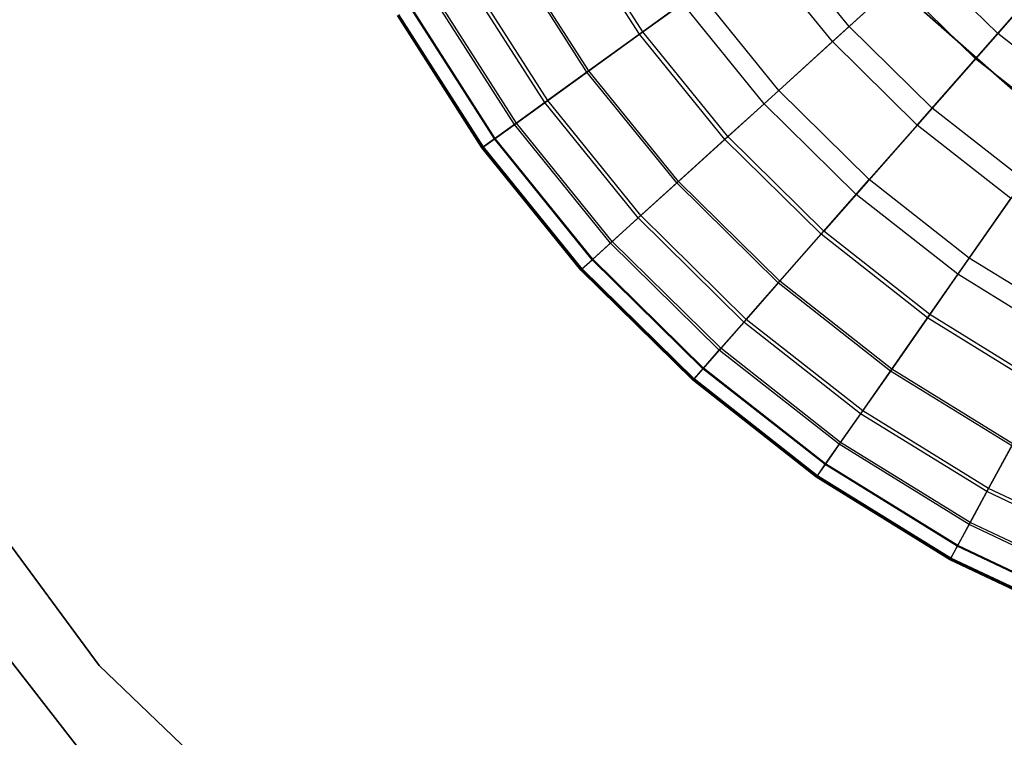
# Model space of a CAD drawing. Extents: x -91 to 91, y -91 to 262.
# Tile 148 of 256: x -34 to -13, y -30 to -15. Entities that reach past the tile are written whole.
import ezdxf

# ---------------------------------------------------------------- set-up
doc = ezdxf.new("R2010")
doc.units = 0
doc.header["$LTSCALE"] = 25.4
doc.layers.get('0').update_dxf_attribs({"linetype": 'CONTINUOUS'})

# ---------------------------------------------------------------- blocks, each defined once
blk = doc.blocks.new('ETE0_STL_1')
at = {"color": 0}
for p, q in [((-20.702, -14.93, 200.254), (-22.243, -12.519, 200.254)), ((-20.702, -14.93, 200.254), (-22.243, -12.519, 200.254)), ((-20.772, -14.981, 229.418), (-22.318, -12.561, 229.418)), ((-20.772, -14.981, 229.418), (-22.318, -12.561, 229.418)), ((-16.321, -14.814, 194.123), (-17.877, -12.893, 194.123)), ((-16.321, -14.814, 194.123), (-17.877, -12.893, 194.123)), ((-21.887, -15.785, 203.322), (-23.517, -13.236, 203.322)), ((-21.887, -15.785, 203.322), (-23.517, -13.236, 203.322)), ((-21.846, -15.756, 226.958), (-23.473, -13.211, 226.958)), ((-21.846, -15.756, 226.958), (-23.473, -13.211, 226.958)), ((-16.677, -15.137, 233.679), (-18.267, -13.175, 233.679)), ((-16.677, -15.137, 233.679), (-18.267, -13.175, 233.679)), ((-16.321, -14.814, 194.123), (-14.761, -13.398, 190.531)), ((-16.321, -14.814, 194.123), (-14.761, -13.398, 190.531)), ((-13.168, -14.966, 190.531), (-14.761, -13.398, 190.531)), ((-13.168, -14.966, 190.531), (-14.761, -13.398, 190.531)), ((-22.782, -16.431, 206.111), (-24.479, -13.777, 206.111)), ((-22.782, -16.431, 206.111), (-24.479, -13.777, 206.111)), ((-22.721, -16.387, 224.424), (-24.413, -13.74, 224.424)), ((-22.721, -16.387, 224.424), (-24.413, -13.74, 224.424)), ((-15.291, -13.879, 235.628), (-16.677, -15.137, 233.679)), ((-15.291, -13.879, 235.628), (-16.677, -15.137, 233.679)), ((-15.396, -13.912, 158.5), (-11.914, -16.989, 158.5)), ((-11.914, -16.989, 159.5), (-15.396, -13.912, 159.5)), ((-11.914, -16.989, 159.5), (-15.396, -13.912, 159.5)), ((-15.396, -13.912, 158.5), (-11.914, -16.989, 158.5)), ((-13.641, -15.503, 235.628), (-15.291, -13.879, 235.628)), ((-13.641, -15.503, 235.628), (-15.291, -13.879, 235.628)), ((-13.641, -15.503, 235.628), (-12.308, -13.989, 237.355)), ((-13.641, -15.503, 235.628), (-12.308, -13.989, 237.355)), ((-23.426, -16.895, 208.674), (-25.17, -14.166, 208.674)), ((-23.426, -16.895, 208.674), (-25.17, -14.166, 208.674)), ((-23.385, -16.866, 221.885), (-25.126, -14.141, 221.885)), ((-23.385, -16.866, 221.885), (-25.126, -14.141, 221.885)), ((-20.772, -14.981, 229.418), (-19.515, -14.075, 231.754)), ((-20.772, -14.981, 229.418), (-19.515, -14.075, 231.754)), ((-17.817, -16.172, 231.754), (-19.515, -14.075, 231.754)), ((-17.817, -16.172, 231.754), (-19.515, -14.075, 231.754)), ((-12.417, -14.113, 188.302), (-13.168, -14.966, 190.531)), ((-12.417, -14.113, 188.302), (-13.168, -14.966, 190.531)), ((-23.837, -17.192, 219.385), (-25.612, -14.415, 219.385)), ((-23.837, -17.192, 219.385), (-25.612, -14.415, 219.385)), ((-19.856, -14.32, 198.306), (-20.702, -14.93, 200.254)), ((-19.856, -14.32, 198.306), (-20.702, -14.93, 200.254)), ((-18.127, -16.454, 198.306), (-19.856, -14.32, 198.306)), ((-18.127, -16.454, 198.306), (-19.856, -14.32, 198.306)), ((-24.117, -17.394, 216.234), (-25.913, -14.584, 216.234)), ((-24.117, -17.394, 216.234), (-25.913, -14.584, 216.234)), ((-24.097, -17.379, 213.7), (-25.891, -14.572, 213.7)), ((-24.097, -17.379, 213.7), (-25.891, -14.572, 213.7)), ((-24.084, -17.37, 216.921), (-25.878, -14.564, 216.921)), ((-24.084, -17.37, 216.921), (-25.878, -14.564, 216.921)), ((-23.852, -17.203, 211.096), (-25.628, -14.424, 211.096)), ((-23.852, -17.203, 211.096), (-25.628, -14.424, 211.096)), ((-18.127, -16.454, 198.306), (-16.321, -14.814, 194.123)), ((-18.127, -16.454, 198.306), (-16.321, -14.814, 194.123)), ((-14.559, -16.548, 194.123), (-16.321, -14.814, 194.123)), ((-14.559, -16.548, 194.123), (-16.321, -14.814, 194.123)), ((-20.702, -14.93, 200.254), (-21.887, -15.785, 203.322)), ((-20.702, -14.93, 200.254), (-21.887, -15.785, 203.322)), ((-21.846, -15.756, 226.958), (-20.772, -14.981, 229.418)), ((-21.846, -15.756, 226.958), (-20.772, -14.981, 229.418)), ((-18.964, -17.212, 229.418), (-20.772, -14.981, 229.418)), ((-18.964, -17.212, 229.418), (-20.772, -14.981, 229.418)), ((-18.9, -17.154, 200.254), (-20.702, -14.93, 200.254)), ((-18.9, -17.154, 200.254), (-20.702, -14.93, 200.254)), ((-13.168, -14.966, 190.531), (-14.559, -16.548, 194.123)), ((-13.168, -14.966, 190.531), (-14.559, -16.548, 194.123)), ((-11.409, -16.346, 190.531), (-13.168, -14.966, 190.531)), ((-11.409, -16.346, 190.531), (-13.168, -14.966, 190.531)), ((-16.677, -15.137, 233.679), (-17.817, -16.172, 231.754)), ((-16.677, -15.137, 233.679), (-17.817, -16.172, 231.754)), ((-14.878, -16.909, 233.679), (-16.677, -15.137, 233.679)), ((-14.878, -16.909, 233.679), (-16.677, -15.137, 233.679)), ((-14.878, -16.909, 233.679), (-13.641, -15.503, 235.628)), ((-14.878, -16.909, 233.679), (-13.641, -15.503, 235.628)), ((-11.819, -16.933, 235.628), (-13.641, -15.503, 235.628)), ((-11.819, -16.933, 235.628), (-13.641, -15.503, 235.628)), ((-21.887, -15.785, 203.322), (-22.782, -16.431, 206.111)), ((-21.887, -15.785, 203.322), (-22.782, -16.431, 206.111)), ((-22.721, -16.387, 224.424), (-21.846, -15.756, 226.958)), ((-22.721, -16.387, 224.424), (-21.846, -15.756, 226.958)), ((-19.982, -18.137, 203.322), (-21.887, -15.785, 203.322)), ((-19.982, -18.137, 203.322), (-21.887, -15.785, 203.322)), ((-19.944, -18.103, 226.958), (-21.846, -15.756, 226.958)), ((-19.944, -18.103, 226.958), (-21.846, -15.756, 226.958)), ((-17.817, -16.172, 231.754), (-18.964, -17.212, 229.418)), ((-17.817, -16.172, 231.754), (-18.964, -17.212, 229.418)), ((-15.894, -18.065, 231.754), (-17.817, -16.172, 231.754)), ((-15.894, -18.065, 231.754), (-17.817, -16.172, 231.754)), ((-22.782, -16.431, 206.111), (-23.426, -16.895, 208.674)), ((-22.782, -16.431, 206.111), (-23.426, -16.895, 208.674)), ((-23.385, -16.866, 221.885), (-22.721, -16.387, 224.424)), ((-23.385, -16.866, 221.885), (-22.721, -16.387, 224.424)), ((-20.799, -18.879, 206.111), (-22.782, -16.431, 206.111)), ((-20.799, -18.879, 206.111), (-22.782, -16.431, 206.111)), ((-20.743, -18.828, 224.424), (-22.721, -16.387, 224.424)), ((-20.743, -18.828, 224.424), (-22.721, -16.387, 224.424)), ((-18.9, -17.154, 200.254), (-18.127, -16.454, 198.306)), ((-18.9, -17.154, 200.254), (-18.127, -16.454, 198.306)), ((-16.171, -18.38, 198.306), (-18.127, -16.454, 198.306)), ((-16.171, -18.38, 198.306), (-18.127, -16.454, 198.306)), ((-14.559, -16.548, 194.123), (-16.171, -18.38, 198.306)), ((-14.559, -16.548, 194.123), (-16.171, -18.38, 198.306)), ((-12.615, -18.074, 194.123), (-14.559, -16.548, 194.123)), ((-12.615, -18.074, 194.123), (-14.559, -16.548, 194.123)), ((-23.426, -16.895, 208.674), (-23.852, -17.203, 211.096)), ((-23.426, -16.895, 208.674), (-23.852, -17.203, 211.096)), ((-23.837, -17.192, 219.385), (-23.385, -16.866, 221.885)), ((-23.837, -17.192, 219.385), (-23.385, -16.866, 221.885)), ((-21.387, -19.412, 208.674), (-23.426, -16.895, 208.674)), ((-21.387, -19.412, 208.674), (-23.426, -16.895, 208.674)), ((-21.349, -19.378, 221.885), (-23.385, -16.866, 221.885)), ((-21.349, -19.378, 221.885), (-23.385, -16.866, 221.885)), ((-15.894, -18.065, 231.754), (-14.878, -16.909, 233.679)), ((-15.894, -18.065, 231.754), (-14.878, -16.909, 233.679)), ((-12.891, -18.469, 233.679), (-14.878, -16.909, 233.679)), ((-12.891, -18.469, 233.679), (-14.878, -16.909, 233.679)), ((-23.852, -17.203, 211.096), (-24.097, -17.379, 213.7)), ((-23.852, -17.203, 211.096), (-24.097, -17.379, 213.7)), ((-24.084, -17.37, 216.921), (-23.837, -17.192, 219.385)), ((-24.084, -17.37, 216.921), (-23.837, -17.192, 219.385)), ((-21.776, -19.765, 211.096), (-23.852, -17.203, 211.096)), ((-21.776, -19.765, 211.096), (-23.852, -17.203, 211.096)), ((-21.762, -19.752, 219.385), (-23.837, -17.192, 219.385)), ((-21.762, -19.752, 219.385), (-23.837, -17.192, 219.385)), ((-19.982, -18.137, 203.322), (-18.9, -17.154, 200.254)), ((-19.982, -18.137, 203.322), (-18.9, -17.154, 200.254)), ((-18.964, -17.212, 229.418), (-19.944, -18.103, 226.958)), ((-18.964, -17.212, 229.418), (-19.944, -18.103, 226.958)), ((-16.917, -19.227, 229.418), (-18.964, -17.212, 229.418)), ((-16.917, -19.227, 229.418), (-18.964, -17.212, 229.418)), ((-16.86, -19.163, 200.254), (-18.9, -17.154, 200.254)), ((-16.86, -19.163, 200.254), (-18.9, -17.154, 200.254)), ((-24.117, -17.394, 216.234), (-24.084, -17.37, 216.921)), ((-24.117, -17.394, 216.234), (-24.084, -17.37, 216.921)), ((-24.097, -17.379, 213.7), (-24.117, -17.394, 216.234)), ((-24.097, -17.379, 213.7), (-24.117, -17.394, 216.234)), ((-22.018, -19.985, 216.234), (-24.117, -17.394, 216.234)), ((-22.018, -19.985, 216.234), (-24.117, -17.394, 216.234)), ((-22, -19.968, 213.7), (-24.097, -17.379, 213.7)), ((-22, -19.968, 213.7), (-24.097, -17.379, 213.7)), ((-21.988, -19.958, 216.921), (-24.084, -17.37, 216.921)), ((-21.988, -19.958, 216.921), (-24.084, -17.37, 216.921)), ((-20.799, -18.879, 206.111), (-19.982, -18.137, 203.322)), ((-20.799, -18.879, 206.111), (-19.982, -18.137, 203.322)), ((-19.944, -18.103, 226.958), (-20.743, -18.828, 224.424)), ((-19.944, -18.103, 226.958), (-20.743, -18.828, 224.424)), ((-17.826, -20.26, 203.322), (-19.982, -18.137, 203.322)), ((-17.826, -20.26, 203.322), (-19.982, -18.137, 203.322)), ((-17.792, -20.222, 226.958), (-19.944, -18.103, 226.958)), ((-17.792, -20.222, 226.958), (-19.944, -18.103, 226.958)), ((-16.917, -19.227, 229.418), (-15.894, -18.065, 231.754)), ((-16.917, -19.227, 229.418), (-15.894, -18.065, 231.754)), ((-13.772, -19.731, 231.754), (-15.894, -18.065, 231.754)), ((-13.772, -19.731, 231.754), (-15.894, -18.065, 231.754)), ((-12.615, -18.074, 194.123), (-14.012, -20.075, 198.306)), ((-12.615, -18.074, 194.123), (-14.012, -20.075, 198.306)), ((-16.171, -18.38, 198.306), (-16.86, -19.163, 200.254)), ((-16.171, -18.38, 198.306), (-16.86, -19.163, 200.254)), ((-14.012, -20.075, 198.306), (-16.171, -18.38, 198.306)), ((-14.012, -20.075, 198.306), (-16.171, -18.38, 198.306)), ((-13.772, -19.731, 231.754), (-12.891, -18.469, 233.679)), ((-13.772, -19.731, 231.754), (-12.891, -18.469, 233.679)), ((-21.387, -19.412, 208.674), (-20.799, -18.879, 206.111)), ((-21.387, -19.412, 208.674), (-20.799, -18.879, 206.111)), ((-20.743, -18.828, 224.424), (-21.349, -19.378, 221.885)), ((-20.743, -18.828, 224.424), (-21.349, -19.378, 221.885)), ((-18.555, -21.089, 206.111), (-20.799, -18.879, 206.111)), ((-18.555, -21.089, 206.111), (-20.799, -18.879, 206.111)), ((-18.505, -21.032, 224.424), (-20.743, -18.828, 224.424)), ((-18.505, -21.032, 224.424), (-20.743, -18.828, 224.424)), ((-16.86, -19.163, 200.254), (-17.826, -20.26, 203.322)), ((-16.86, -19.163, 200.254), (-17.826, -20.26, 203.322)), ((-17.792, -20.222, 226.958), (-16.917, -19.227, 229.418)), ((-17.792, -20.222, 226.958), (-16.917, -19.227, 229.418)), ((-14.658, -21.001, 229.418), (-16.917, -19.227, 229.418)), ((-14.658, -21.001, 229.418), (-16.917, -19.227, 229.418)), ((-14.609, -20.93, 200.254), (-16.86, -19.163, 200.254)), ((-14.609, -20.93, 200.254), (-16.86, -19.163, 200.254)), ((-21.776, -19.765, 211.096), (-21.387, -19.412, 208.674)), ((-21.776, -19.765, 211.096), (-21.387, -19.412, 208.674)), ((-21.349, -19.378, 221.885), (-21.762, -19.752, 219.385)), ((-21.349, -19.378, 221.885), (-21.762, -19.752, 219.385)), ((-19.079, -21.684, 208.674), (-21.387, -19.412, 208.674)), ((-19.079, -21.684, 208.674), (-21.387, -19.412, 208.674)), ((-19.045, -21.646, 221.885), (-21.349, -19.378, 221.885)), ((-19.045, -21.646, 221.885), (-21.349, -19.378, 221.885)), ((-22, -19.968, 213.7), (-21.776, -19.765, 211.096)), ((-22, -19.968, 213.7), (-21.776, -19.765, 211.096)), ((-21.762, -19.752, 219.385), (-21.988, -19.958, 216.921)), ((-21.762, -19.752, 219.385), (-21.988, -19.958, 216.921)), ((-19.426, -22.079, 211.096), (-21.776, -19.765, 211.096)), ((-19.426, -22.079, 211.096), (-21.776, -19.765, 211.096)), ((-19.414, -22.065, 219.385), (-21.762, -19.752, 219.385)), ((-19.414, -22.065, 219.385), (-21.762, -19.752, 219.385)), ((-14.658, -21.001, 229.418), (-13.772, -19.731, 231.754)), ((-14.658, -21.001, 229.418), (-13.772, -19.731, 231.754)), ((-11.476, -21.149, 231.754), (-13.772, -19.731, 231.754)), ((-11.476, -21.149, 231.754), (-13.772, -19.731, 231.754)), ((-21.988, -19.958, 216.921), (-22.018, -19.985, 216.234)), ((-21.988, -19.958, 216.921), (-22.018, -19.985, 216.234)), ((-22.018, -19.985, 216.234), (-22, -19.968, 213.7)), ((-22.018, -19.985, 216.234), (-22, -19.968, 213.7)), ((-19.642, -22.324, 216.234), (-22.018, -19.985, 216.234)), ((-19.642, -22.324, 216.234), (-22.018, -19.985, 216.234)), ((-19.626, -22.306, 213.7), (-22, -19.968, 213.7)), ((-19.626, -22.306, 213.7), (-22, -19.968, 213.7)), ((-19.615, -22.294, 216.921), (-21.988, -19.958, 216.921)), ((-19.615, -22.294, 216.921), (-21.988, -19.958, 216.921)), ((-17.826, -20.26, 203.322), (-18.555, -21.089, 206.111)), ((-17.826, -20.26, 203.322), (-18.555, -21.089, 206.111)), ((-18.505, -21.032, 224.424), (-17.792, -20.222, 226.958)), ((-18.505, -21.032, 224.424), (-17.792, -20.222, 226.958)), ((-15.445, -22.128, 203.322), (-17.826, -20.26, 203.322)), ((-15.445, -22.128, 203.322), (-17.826, -20.26, 203.322)), ((-15.416, -22.087, 226.958), (-17.792, -20.222, 226.958)), ((-15.416, -22.087, 226.958), (-17.792, -20.222, 226.958)), ((-14.012, -20.075, 198.306), (-14.609, -20.93, 200.254)), ((-14.012, -20.075, 198.306), (-14.609, -20.93, 200.254)), ((-11.676, -21.517, 198.306), (-14.012, -20.075, 198.306)), ((-11.676, -21.517, 198.306), (-14.012, -20.075, 198.306)), ((-18.555, -21.089, 206.111), (-19.079, -21.684, 208.674)), ((-18.555, -21.089, 206.111), (-19.079, -21.684, 208.674)), ((-19.045, -21.646, 221.885), (-18.505, -21.032, 224.424)), ((-19.045, -21.646, 221.885), (-18.505, -21.032, 224.424)), ((-16.077, -23.034, 206.111), (-18.555, -21.089, 206.111)), ((-16.077, -23.034, 206.111), (-18.555, -21.089, 206.111)), ((-16.034, -22.972, 224.424), (-18.505, -21.032, 224.424)), ((-16.034, -22.972, 224.424), (-18.505, -21.032, 224.424)), ((-14.609, -20.93, 200.254), (-15.445, -22.128, 203.322)), ((-14.609, -20.93, 200.254), (-15.445, -22.128, 203.322)), ((-15.416, -22.087, 226.958), (-14.658, -21.001, 229.418)), ((-15.416, -22.087, 226.958), (-14.658, -21.001, 229.418)), ((-12.214, -22.51, 229.418), (-14.658, -21.001, 229.418)), ((-12.214, -22.51, 229.418), (-14.658, -21.001, 229.418)), ((-12.173, -22.434, 200.254), (-14.609, -20.93, 200.254)), ((-12.173, -22.434, 200.254), (-14.609, -20.93, 200.254)), ((-19.079, -21.684, 208.674), (-19.426, -22.079, 211.096)), ((-19.079, -21.684, 208.674), (-19.426, -22.079, 211.096)), ((-19.414, -22.065, 219.385), (-19.045, -21.646, 221.885)), ((-19.414, -22.065, 219.385), (-19.045, -21.646, 221.885)), ((-16.531, -23.684, 208.674), (-19.079, -21.684, 208.674)), ((-16.531, -23.684, 208.674), (-19.079, -21.684, 208.674)), ((-16.502, -23.643, 221.885), (-19.045, -21.646, 221.885)), ((-16.502, -23.643, 221.885), (-19.045, -21.646, 221.885)), ((-19.426, -22.079, 211.096), (-19.626, -22.306, 213.7)), ((-19.426, -22.079, 211.096), (-19.626, -22.306, 213.7)), ((-19.615, -22.294, 216.921), (-19.414, -22.065, 219.385)), ((-19.615, -22.294, 216.921), (-19.414, -22.065, 219.385)), ((-16.832, -24.115, 211.096), (-19.426, -22.079, 211.096)), ((-16.832, -24.115, 211.096), (-19.426, -22.079, 211.096)), ((-16.821, -24.1, 219.385), (-19.414, -22.065, 219.385)), ((-16.821, -24.1, 219.385), (-19.414, -22.065, 219.385)), ((-15.445, -22.128, 203.322), (-16.077, -23.034, 206.111)), ((-15.445, -22.128, 203.322), (-16.077, -23.034, 206.111)), ((-16.034, -22.972, 224.424), (-15.416, -22.087, 226.958)), ((-16.034, -22.972, 224.424), (-15.416, -22.087, 226.958)), ((-12.87, -23.719, 203.322), (-15.445, -22.128, 203.322)), ((-12.87, -23.719, 203.322), (-15.445, -22.128, 203.322)), ((-12.846, -23.674, 226.958), (-15.416, -22.087, 226.958)), ((-12.846, -23.674, 226.958), (-15.416, -22.087, 226.958)), ((-19.642, -22.324, 216.234), (-19.615, -22.294, 216.921)), ((-19.642, -22.324, 216.234), (-19.615, -22.294, 216.921)), ((-19.626, -22.306, 213.7), (-19.642, -22.324, 216.234)), ((-19.626, -22.306, 213.7), (-19.642, -22.324, 216.234)), ((-17.019, -24.383, 216.234), (-19.642, -22.324, 216.234)), ((-17.019, -24.383, 216.234), (-19.642, -22.324, 216.234)), ((-17.005, -24.363, 213.7), (-19.626, -22.306, 213.7)), ((-17.005, -24.363, 213.7), (-19.626, -22.306, 213.7)), ((-16.996, -24.35, 216.921), (-19.615, -22.294, 216.921)), ((-16.996, -24.35, 216.921), (-19.615, -22.294, 216.921)), ((-32.241, -28.376), (-36.573, -22.519)), ((-36.573, -22.519, 158.5), (-32.241, -28.376, 158.5)), ((-36.573, -22.519, 158.5), (-32.241, -28.376, 158.5)), ((-32.241, -28.376), (-36.573, -22.519)), ((-16.502, -23.643, 221.885), (-16.034, -22.972, 224.424)), ((-16.502, -23.643, 221.885), (-16.034, -22.972, 224.424)), ((-13.361, -24.622, 224.424), (-16.034, -22.972, 224.424)), ((-13.361, -24.622, 224.424), (-16.034, -22.972, 224.424)), ((-16.077, -23.034, 206.111), (-16.531, -23.684, 208.674)), ((-16.077, -23.034, 206.111), (-16.531, -23.684, 208.674)), ((-13.397, -24.689, 206.111), (-16.077, -23.034, 206.111)), ((-13.397, -24.689, 206.111), (-16.077, -23.034, 206.111)), ((-16.531, -23.684, 208.674), (-16.832, -24.115, 211.096)), ((-16.531, -23.684, 208.674), (-16.832, -24.115, 211.096)), ((-16.821, -24.1, 219.385), (-16.502, -23.643, 221.885)), ((-16.821, -24.1, 219.385), (-16.502, -23.643, 221.885)), ((-13.775, -25.386, 208.674), (-16.531, -23.684, 208.674)), ((-13.775, -25.386, 208.674), (-16.531, -23.684, 208.674)), ((-13.751, -25.342, 221.885), (-16.502, -23.643, 221.885)), ((-13.751, -25.342, 221.885), (-16.502, -23.643, 221.885)), ((-12.87, -23.719, 203.322), (-13.397, -24.689, 206.111)), ((-12.87, -23.719, 203.322), (-13.397, -24.689, 206.111)), ((-13.361, -24.622, 224.424), (-12.846, -23.674, 226.958)), ((-13.361, -24.622, 224.424), (-12.846, -23.674, 226.958)), ((-16.832, -24.115, 211.096), (-17.005, -24.363, 213.7)), ((-16.832, -24.115, 211.096), (-17.005, -24.363, 213.7)), ((-16.996, -24.35, 216.921), (-16.821, -24.1, 219.385)), ((-16.996, -24.35, 216.921), (-16.821, -24.1, 219.385)), ((-14.026, -25.848, 211.096), (-16.832, -24.115, 211.096)), ((-14.026, -25.848, 211.096), (-16.832, -24.115, 211.096)), ((-14.017, -25.831, 219.385), (-16.821, -24.1, 219.385)), ((-14.017, -25.831, 219.385), (-16.821, -24.1, 219.385)), ((-32.703, -30.105, 158.5), (-37.212, -24.312, 158.5)), ((-37.212, -24.312), (-32.703, -30.105)), ((-32.703, -30.105, 158.5), (-37.212, -24.312, 158.5)), ((-37.212, -24.312), (-32.703, -30.105)), ((-17.019, -24.383, 216.234), (-16.996, -24.35, 216.921)), ((-17.019, -24.383, 216.234), (-16.996, -24.35, 216.921)), ((-17.005, -24.363, 213.7), (-17.019, -24.383, 216.234)), ((-17.005, -24.363, 213.7), (-17.019, -24.383, 216.234)), ((-14.182, -26.135, 216.234), (-17.019, -24.383, 216.234)), ((-14.182, -26.135, 216.234), (-17.019, -24.383, 216.234)), ((-14.17, -26.114, 213.7), (-17.005, -24.363, 213.7)), ((-14.17, -26.114, 213.7), (-17.005, -24.363, 213.7)), ((-14.163, -26.1, 216.921), (-16.996, -24.35, 216.921)), ((-14.163, -26.1, 216.921), (-16.996, -24.35, 216.921)), ((-13.751, -25.342, 221.885), (-13.361, -24.622, 224.424)), ((-13.751, -25.342, 221.885), (-13.361, -24.622, 224.424)), ((-10.52, -25.963, 224.424), (-13.361, -24.622, 224.424)), ((-10.52, -25.963, 224.424), (-13.361, -24.622, 224.424)), ((-13.397, -24.689, 206.111), (-13.775, -25.386, 208.674)), ((-13.397, -24.689, 206.111), (-13.775, -25.386, 208.674)), ((-10.548, -26.034, 206.111), (-13.397, -24.689, 206.111)), ((-10.548, -26.034, 206.111), (-13.397, -24.689, 206.111)), ((-13.775, -25.386, 208.674), (-14.026, -25.848, 211.096)), ((-13.775, -25.386, 208.674), (-14.026, -25.848, 211.096)), ((-14.017, -25.831, 219.385), (-13.751, -25.342, 221.885)), ((-14.017, -25.831, 219.385), (-13.751, -25.342, 221.885)), ((-10.846, -26.769, 208.674), (-13.775, -25.386, 208.674)), ((-10.846, -26.769, 208.674), (-13.775, -25.386, 208.674)), ((-10.827, -26.722, 221.885), (-13.751, -25.342, 221.885)), ((-10.827, -26.722, 221.885), (-13.751, -25.342, 221.885)), ((-14.026, -25.848, 211.096), (-14.17, -26.114, 213.7)), ((-14.026, -25.848, 211.096), (-14.17, -26.114, 213.7)), ((-14.163, -26.1, 216.921), (-14.017, -25.831, 219.385)), ((-14.163, -26.1, 216.921), (-14.017, -25.831, 219.385)), ((-11.044, -27.256, 211.096), (-14.026, -25.848, 211.096)), ((-11.044, -27.256, 211.096), (-14.026, -25.848, 211.096)), ((-11.037, -27.238, 219.385), (-14.017, -25.831, 219.385)), ((-11.037, -27.238, 219.385), (-14.017, -25.831, 219.385)), ((-14.182, -26.135, 216.234), (-14.163, -26.1, 216.921)), ((-14.182, -26.135, 216.234), (-14.163, -26.1, 216.921)), ((-14.17, -26.114, 213.7), (-14.182, -26.135, 216.234)), ((-14.17, -26.114, 213.7), (-14.182, -26.135, 216.234)), ((-11.157, -27.536, 213.7), (-14.17, -26.114, 213.7)), ((-11.157, -27.536, 213.7), (-14.17, -26.114, 213.7)), ((-11.151, -27.521, 216.921), (-14.163, -26.1, 216.921)), ((-11.151, -27.521, 216.921), (-14.163, -26.1, 216.921)), ((-11.166, -27.559, 216.234), (-14.182, -26.135, 216.234)), ((-11.166, -27.559, 216.234), (-14.182, -26.135, 216.234)), ((-26.982, -33.417), (-32.241, -28.376)), ((-32.241, -28.376), (-32.241, -28.376, 158.5)), ((-32.241, -28.376, 158.5), (-26.982, -33.417, 158.5)), ((-32.241, -28.376), (-32.241, -28.376, 158.5)), ((-32.241, -28.376, 158.5), (-26.982, -33.417, 158.5)), ((-26.982, -33.417), (-32.241, -28.376))]:
    blk.add_line(p, q, dxfattribs=at)

msp = doc.modelspace()

# ---------------------------------------------------------------- block references
at = {"color": 253}
msp.add_blockref('ETE0_STL_1', (0, 0), dxfattribs=at)

doc.saveas('drawing.dxf')
